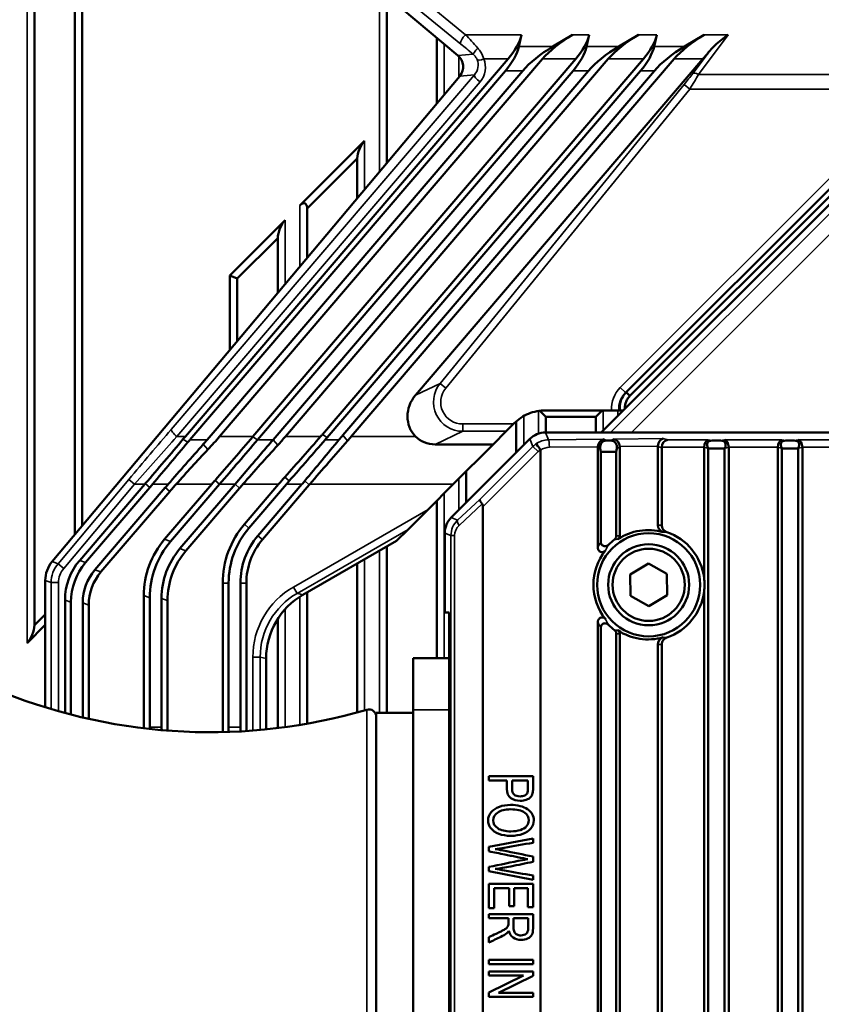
# Model space of a CAD drawing. Header units: millimetres. Extents: x 0 to 4638, y -120 to 1188.
# Tile 126 of 256: x 401 to 455, y 923 to 990. Entities that reach past the tile are written whole.
import ezdxf

# ---------------------------------------------------------------- set-up
doc = ezdxf.new("R2010")
doc.units = ezdxf.units.MM
doc.header["$LTSCALE"] = 2
for name, color, linetype, lineweight in [('Bemaßung (ISO)', 7, 'Continuous', 25), ('Sichtbar (ISO)', 7, 'Continuous', 50), ('Sichtbar schmal (ISO)', 7, 'Continuous', 35)]:
    doc.layers.add(name, color=color, linetype=linetype, lineweight=lineweight)
doc.styles.add('Notiztext (DIN)', font='isocpeur.ttf')
doc.dimstyles.new('Standard (DIN)', dxfattribs={"dimscale": 2, "dimtxt": 3.5, "dimasz": 2.5, "dimexe": 2, "dimexo": 0.5, "dimgap": 0.5, "dimtad": 1, "dimrnd": 1e-08, "dimtxsty": 'Notiztext (DIN)', "dimcen": 0.09, "dimdle": 10, "dimclrd": 256, "dimclre": 256, "dimclrt": 256, "dimadec": 0, "dimazin": 0, "dimtfac": 1, "dimtmove": 0, "dimatfit": 3, "dimfxl": 1, "dimtolj": 1, "dimtzin": 0, "dimlwd": -1, "dimlwe": -1, "dimarcsym": 0})

# ---------------------------------------------------------------- blocks, each defined once
blk = doc.blocks.new('*D37')
at = {"layer": 'Bemaßung (ISO)', "transparency": 16777216}
for p, q in [((260.895, 939.952), (260.895, 1084.205)), ((694.895, 939.352), (694.895, 1084.205)), ((265.895, 1080.205), (689.895, 1080.205))]:
    blk.add_line(p, q, dxfattribs=at)
for points in [[(265.895, 1081.038), (265.895, 1079.372), (260.895, 1080.205)], [(689.895, 1081.038), (689.895, 1079.372), (694.895, 1080.205)]]:
    blk.add_solid(points, dxfattribs=at)
at = {"layer": 'Defpoints', "color": 0, "transparency": 16777216}
for p in [(694.895, 1080.205), (260.895, 938.952), (694.895, 938.352)]:
    blk.add_point(p, dxfattribs=at)
at = {"layer": 'Bemaßung (ISO)', "transparency": 16777216, "insert": (470.545, 1088.205), "char_height": 7, "attachment_point": 1, "style": 'Notiztext (DIN)'}
blk.add_mtext('\\A1;434', dxfattribs=at)

msp = doc.modelspace()

# ---------------------------------------------------------------- linework, layer by layer
at = {"layer": 'Sichtbar (ISO)'}
for p, q in [((421.2437, 995.1309), (430.4367, 987.4171)), ((401.6822, 948.7033), (401.6822, 991.9519)), ((404.4347, 954.8743), (404.4347, 991.9519)), ((404.9347, 955.4702), (404.9347, 991.9519)), ((425.6072, 991.4695), (425.6072, 980.1067)), ((434.5829, 988.0183), (434.7672, 988.8225)), ((436.8905, 988.0183), (438.2314, 988.8225)), ((439.1751, 988.0183), (439.3594, 988.8225)), ((442.7015, 988.8225), (441.3606, 988.0183)), ((443.7672, 988.0183), (443.9515, 988.8225)), ((445.8308, 988.0183), (447.1716, 988.8225)), ((429.0072, 984.1587), (429.0072, 988.6166)), ((411.9305, 961.5277), (433.8511, 987.1739)), ((414.2614, 961.5277), (436.182, 987.1739)), ((416.5226, 961.5277), (438.4432, 987.1739)), ((418.7316, 961.5277), (440.6521, 987.1739)), ((421.2368, 961.6705), (443.0353, 987.1739)), ((445.1223, 987.1739), (423.2017, 961.5277)), ((447.0806, 987.1739), (427.5627, 964.3387)), ((430.5599, 986.0091), (402.8851, 953.0276)), ((412.2395, 961.3007), (433.6667, 986.3698)), ((413.4139, 961.3007), (434.8411, 986.3698)), ((416.8316, 961.3007), (438.2589, 986.3698)), ((417.884, 961.3007), (439.3113, 986.3698)), ((421.5653, 961.4663), (442.851, 986.3698)), ((422.6177, 961.609), (443.7814, 986.3698)), ((441.8686, 964.5276), (459.5505, 982.2095)), ((459.8, 981.9599), (442.1182, 964.278)), ((419.7072, 977.2147), (424.1072, 981.6147)), ((460.0006, 981.6306), (440.1719, 961.8019)), ((420.2072, 977.0075), (423.6072, 980.4075)), ((423.6072, 977.7232), (423.6072, 980.4075)), ((420.2072, 977.0075), (420.2072, 973.6713)), ((414.9546, 972.4621), (418.7072, 976.2147)), ((415.4546, 972.255), (418.2072, 975.0075)), ((418.2072, 971.2878), (418.2072, 975.0075)), ((414.9546, 972.4621), (414.9546, 967.4115)), ((414.9546, 972.4621), (415.4546, 972.255)), ((415.4546, 972.255), (415.4546, 968.0074)), ((429.0072, 964.7875), (429.0072, 964.7919)), ((441.8686, 964.5276), (442.1182, 964.278)), ((435.9983, 963.2771), (436.4053, 962.8701)), ((440.8756, 963.3019), (436.3817, 963.3019)), ((439.8091, 962.8701), (440.2409, 963.3019)), ((440.8757, 963.3019), (441.3656, 963.3019)), ((441.3656, 963.3019), (441.4377, 963.3019)), ((429.0072, 962.9423), (429.0072, 962.9425)), ((434.4072, 960.4464), (434.4072, 962.5586)), ((439.8091, 962.8701), (436.4053, 962.8701)), ((436.4072, 962.8701), (436.4072, 961.8019)), ((439.8072, 961.8019), (439.8072, 962.8701)), ((433.717, 961.8775), (434.2151, 962.3756)), ((434.2644, 962.4249), (434.2151, 962.3756)), ((429.9823, 956.0215), (435.3251, 961.3642)), ((433.717, 961.8775), (432.8272, 960.9876)), ((436.3817, 961.8019), (519.4077, 961.8019)), ((436.4072, 961.2838), (436.4072, 961.2837)), ((440.5226, 961.2505), (440.82, 961.2505)), ((447.7093, 961.2505), (448.2801, 961.2505)), ((452.7093, 961.2505), (453.2801, 961.2505)), ((428.8977, 960.9876), (432.8272, 960.9876)), ((430.1243, 958.2848), (432.8272, 960.9876)), ((436.0557, 907.8669), (436.0557, 960.5922)), ((439.9382, 960.7981), (439.9382, 953.9765)), ((440.1457, 960.4887), (440.1094, 960.7131)), ((441.2332, 960.7131), (441.197, 960.4887)), ((441.4369, 960.8142), (441.4369, 954.7924)), ((444.0185, 960.8456), (444.0185, 955.4989)), ((444.2805, 955.5084), (444.2805, 960.7601)), ((447.156, 960.7707), (447.156, 951.9223)), ((447.4447, 960.707), (447.4332, 960.7287)), ((448.5447, 960.707), (447.4447, 960.707)), ((447.4447, 960.707), (447.4447, 916.5425)), ((448.5562, 960.7287), (448.5447, 960.707)), ((448.5447, 916.1361), (448.5447, 960.707)), ((448.8334, 915.5816), (448.8334, 960.7707)), ((452.156, 960.7707), (452.156, 912.8912)), ((452.4447, 960.707), (452.4332, 960.7287)), ((453.5447, 960.707), (452.4447, 960.707)), ((452.4447, 960.707), (452.4447, 913.0415)), ((453.5562, 960.7287), (453.5447, 960.707)), ((453.5447, 912.6351), (453.5447, 960.707)), ((453.8334, 912.0806), (453.8334, 960.7707)), ((441.197, 960.4887), (440.1457, 960.4887)), ((440.1457, 954.365), (440.1457, 960.4887)), ((441.197, 954.7676), (441.197, 960.4887)), ((431.0072, 959.1677), (431.0072, 957.0464)), ((404.7567, 953.1122), (409.1779, 958.2848)), ((405.1609, 952.963), (409.5172, 958.0597)), ((405.7947, 952.4733), (410.5696, 958.0597)), ((410.5257, 954.545), (413.7222, 958.2848)), ((410.9299, 954.3959), (414.2539, 958.2848)), ((411.5637, 953.9061), (415.3063, 958.2848)), ((415.6135, 958.0222), (411.9679, 953.757)), ((418.2665, 958.2848), (415.9421, 955.5653)), ((416.2493, 955.3027), (418.7981, 958.2848)), ((416.8574, 954.7829), (419.8506, 958.2848)), ((420.3501, 958.2473), (417.1646, 954.5203)), ((430.1243, 958.2848), (428.4171, 956.5776)), ((406.1989, 952.3241), (410.8768, 957.7971)), ((427.0542, 955.2147), (428.4171, 956.5776)), ((429.0072, 946.4579), (429.0072, 957.1677)), ((432.1428, 905.2013), (432.1428, 956.7545)), ((427.0542, 955.2147), (426.2798, 954.4403)), ((429.5447, 954.9649), (429.5447, 949.5633)), ((426.2798, 954.4403), (419.9193, 950.7725)), ((425.6072, 954.0524), (425.6072, 942.7567)), ((423.6072, 942.7831), (423.6072, 952.8991)), ((443.3729, 952.8951), (442.1339, 952.1546)), ((444.6337, 952.1923), (443.3729, 952.8951)), ((442.1339, 952.1546), (442.1557, 950.7114)), ((444.6554, 950.7491), (444.6337, 952.1923)), ((402.4175, 951.7428), (402.4175, 943.1319)), ((414.4669, 941.446), (414.4669, 951.5691)), ((414.8711, 941.7868), (414.8711, 951.5691)), ((415.6711, 941.7868), (415.6711, 951.5691)), ((416.0752, 941.5168), (416.0752, 951.5691)), ((409.1133, 941.7047), (409.1133, 950.7188)), ((409.5175, 941.7868), (409.5175, 950.5696)), ((410.3175, 941.7868), (410.3175, 950.53)), ((420.2072, 950.9385), (420.2072, 942.0168)), ((442.1557, 950.7114), (443.4164, 950.0087)), ((443.4164, 950.0087), (444.6554, 950.7491)), ((447.156, 950.9815), (447.156, 916.3922)), ((403.7598, 942.7427), (403.7598, 950.4113)), ((404.1639, 942.6359), (404.1639, 950.2621)), ((404.9639, 950.2225), (404.9639, 942.4387)), ((405.368, 950.0734), (405.368, 942.346)), ((410.7216, 941.5468), (410.7216, 950.3808)), ((402.4175, 949.4387), (401.6822, 948.7033)), ((429.5447, 949.5633), (429.8499, 949.5633)), ((429.8499, 912.3402), (429.8499, 949.5633)), ((402.4175, 948.7315), (401.1822, 947.4962)), ((418.2072, 941.7171), (418.2072, 949.1388)), ((439.9382, 948.9272), (439.9382, 921.1543)), ((440.1457, 921.8384), (440.1457, 948.5388)), ((441.197, 921.516), (441.197, 948.1362)), ((441.4369, 948.1113), (441.4369, 920.3889)), ((444.0185, 947.4048), (444.0185, 915.4982)), ((444.2805, 914.9949), (444.2805, 947.3954)), ((417.4175, 941.6287), (417.4175, 946.4428)), ((427.3957, 946.4581), (429.8499, 946.4581)), ((427.3957, 942.9567), (427.3957, 946.4579)), ((427.3957, 946.4579), (429.8499, 946.4579)), ((424.8957, 942.7567), (424.8957, 919.6779)), ((424.8957, 942.7567), (427.3957, 942.7567)), ((427.3957, 942.9567), (427.3957, 918.9471)), ((432.5428, 938.4518), (435.5428, 938.4518)), ((432.5428, 938.1613), (432.5428, 938.4518)), ((433.7622, 938.1613), (432.5428, 938.1613)), ((435.189, 938.1613), (434.116, 938.1613)), ((432.5428, 933.6426), (435.5428, 934.2243)), ((435.5428, 934.2243), (435.5428, 933.927)), ((432.5428, 933.3464), (432.5428, 933.6426)), ((435.5428, 932.9845), (435.5428, 932.6345)), ((432.5428, 932.0062), (432.5428, 932.2861)), ((435.5428, 931.4048), (432.5428, 932.0062)), ((432.5428, 931.1283), (435.5428, 931.1283)), ((432.5428, 929.4919), (432.5428, 931.1283)), ((435.5428, 931.6965), (435.5428, 931.4048)), ((435.5428, 931.1283), (435.5428, 929.5429)), ((433.918, 930.8382), (432.8966, 930.8382)), ((432.8966, 930.8382), (432.8966, 929.4919)), ((433.918, 929.6248), (433.918, 930.8382)), ((435.189, 930.8382), (434.2695, 930.8382)), ((434.2695, 930.8382), (434.2695, 929.6248)), ((435.189, 929.5429), (435.189, 930.8382)), ((432.8966, 929.4919), (432.5428, 929.4919)), ((434.2695, 929.6248), (433.918, 929.6248)), ((435.5428, 929.5429), (435.189, 929.5429)), ((432.5428, 929.0869), (435.5428, 929.0869)), ((432.5428, 928.7963), (432.5428, 929.0869)), ((433.8751, 928.7963), (432.5428, 928.7963)), ((435.2112, 928.7963), (434.2189, 928.7963)), ((432.5428, 927.1543), (432.5428, 927.5189)), ((432.5428, 925.9785), (435.5428, 925.9785)), ((432.5428, 925.6879), (432.5428, 925.9785)), ((435.5428, 925.9785), (435.5428, 925.6879)), ((435.5428, 925.6879), (432.5428, 925.6879)), ((432.5428, 925.1797), (435.5428, 925.1797)), ((432.5428, 924.9014), (432.5428, 925.1797)), ((435.5428, 925.1797), (435.5428, 924.8818)), ((432.5428, 923.7497), (434.9004, 924.9014)), ((434.9004, 924.9014), (432.5428, 924.9014)), ((435.5428, 924.8818), (433.1874, 923.7301)), ((432.5428, 923.4518), (432.5428, 923.7497)), ((435.5428, 923.4518), (432.5428, 923.4518)), ((433.1874, 923.7301), (435.5428, 923.7301)), ((435.5428, 923.7301), (435.5428, 923.4518))]:
    msp.add_line(p, q, dxfattribs=at)
for radius in [3.5019, 2.75, 2.45]:
    msp.add_circle((443.3947, 951.4519), radius, dxfattribs=at)
for centre, radius, start, end in [((436.3324, 940.313), 27.256, 138.748254, 139.478399), ((420.6175, 951.5691), 6.1506, 139.478586, 180), ((420.6175, 951.5691), 5.7464, 139.478586, 180), ((420.6175, 951.5691), 4.9464, 139.478586, 180), ((443.3947, 951.4519), 3.8519, 126.995598, 135.273832), ((443.3947, 951.4519), 3.7906, 7.128183, 71.063812), ((420.6175, 951.5691), 4.5423, 139.478586, 180), ((443.3947, 951.4519), 3.7906, 288.936188, 352.871817), ((443.3947, 951.4519), 3.8519, 224.726168, 233.004402), ((413.6092, 979.2187), 37.7824, 248.205341, 286.365269), ((424.3957, 942.4873), 0.5, 0, 106.365269)]:
    msp.add_arc(centre, radius, start, end, dxfattribs=at)
for centre, major_axis, ratio, start_param, end_param in [((432.9681, 987.8225), (1.6512, 1.8644), 0.4384313, 4.7525009, 5.6063618), ((438.6035, 987.8225), (-2.8582, -1.7925), 0.3103495, 4.6483109, 5.5021718), ((437.5602, 987.8225), (-1.6512, -1.8644), 0.4384313, 1.6109082, 2.4647691), ((443.0737, 987.8225), (-2.8582, -1.7925), 0.3103495, 4.6483109, 5.5021718), ((442.1523, 987.8225), (-1.6512, -1.8644), 0.4384313, 1.6109082, 2.4647691), ((447.5438, 987.8225), (-2.8582, -1.7925), 0.3103495, 4.6483109, 5.5021718), ((432.7838, 987.0183), (1.6512, 1.8644), 0.4384313, 4.7525009, 5.6063618), ((437.2627, 987.0183), (-2.8582, -1.7925), 0.3103495, 4.6483109, 5.5021718), ((437.3759, 987.0183), (1.6512, 1.8644), 0.4384313, 4.7525009, 5.6063618), ((441.7328, 987.0183), (-2.8582, -1.7925), 0.3103495, 4.6483109, 5.5021718), ((441.968, 987.0183), (1.6512, 1.8644), 0.4384313, 4.7525009, 5.6063618), ((446.2029, 987.0183), (-2.8582, -1.7925), 0.3103495, 4.6483109, 5.5021718), ((429.7926, 986.6513), (-0.9974, -0.0873), 0.9987828, 2.3568035, 3.9263818), ((447.3962, 987.8225), (-1.642, -1.9969), 0.0675767, 1.2960448, 1.5905516), ((424.1072, 980.9075), (-0.3536, -0.8536), 0.4142136, 3.9269908, 5.4977871), ((419.7072, 976.5075), (0.3536, 0.8536), 0.4142136, 5.4977871, 7.0685835), ((418.7072, 975.5075), (-0.3536, -0.8536), 0.4142136, 3.9269908, 5.4977871), ((429.0574, 963.0558), (1.3694, 1.6401), 0.9218886, 1.5582512, 3.0573842), ((416.3453, 958.2848), (8.2559, 9.3219), 0.4384313, 1.6109082, 1.6308158), ((416.3453, 958.2848), (7.678, 8.6694), 0.4384313, 1.6109082, 1.6297257), ((402.1538, 958.2848), (13.2906, 8.3353), 0.3103495, 5.4676657, 5.5021718), ((402.1538, 958.2848), (14.2909, 8.9627), 0.3103495, 5.4092119, 5.5021718), ((420.9374, 958.2848), (-8.2559, -9.3219), 0.4384313, 4.7525009, 4.7549089), ((406.6239, 958.2848), (14.2909, 8.9627), 0.3103495, 5.4397251, 5.5021718), ((439.6749, 948.5699), (21.9338, 0.0374), 0.9458128, 2.4601297, 2.4790928), ((411.094, 958.2848), (14.2909, 8.9627), 0.3103495, 5.4710104, 5.5021718), ((436.3864, 960.2961), (0.5766, -1.392), 0.9955462, 2.7504693, 3.532716), ((440.3482, 960.839), (-0.1126, -0.4922), 0.8015017, 3.4196505, 4.9038325), ((440.6184, 960.7049), (-0.3476, 0.4648), 0.8223499, 5.7318833, 7.2875446), ((440.7242, 960.7049), (0.3476, 0.4648), 0.8223499, 5.278826, 6.8344874), ((441.0088, 960.8461), (0.1176, -0.4898), 0.8412015, 1.3793529, 2.8635348), ((444.389, 960.8824), (-0.0764, -0.4973), 0.7297253, 3.3490807, 4.8332627), ((444.6641, 960.7925), (-0.079, -0.4964), 0.7570957, 3.3487522, 4.8322821), ((447.4447, 960.7925), (-0.0376, -0.4995), 0.5740688, 3.272081, 4.7556109), ((448.0231, 960.7049), (-0.6113, 0.4179), 0.5740688, 5.5846423, 7.1118469), ((447.9662, 960.7049), (0.6113, 0.4179), 0.5740688, 5.4545237, 6.9817283), ((448.5447, 960.7925), (-0.0376, 0.4995), 0.5740688, 4.6691671, 6.1526969), ((452.4447, 960.7925), (-0.0376, -0.4995), 0.5740688, 3.272081, 4.7556109), ((453.0231, 960.7049), (-0.6113, 0.4179), 0.5740688, 5.5846423, 7.1118469), ((452.9662, 960.7049), (0.6113, 0.4179), 0.5740688, 5.4545237, 6.9817283), ((453.5447, 960.7925), (-0.0376, 0.4995), 0.5740688, 4.6691671, 6.1526969), ((440.4351, 960.7958), (-0.107, 0.4906), 0.989258, 1.2822387, 1.3537181), ((440.918, 960.801), (-0.4923, -0.1712), 0.9585958, 2.819831, 2.8913104), ((444.5196, 960.8397), (-0.3362, 0.3761), 0.9881618, 0.7713939, 0.8354488), ((444.7981, 960.7488), (-0.4938, 0.1612), 0.9624951, 0.2397863, 0.3044932), ((447.7334, 960.7488), (-0.5725, 0.0867), 0.8635503, 0.0864438, 0.1301186), ((448.256, 960.7488), (0.5725, 0.0867), 0.8635503, 6.1530667, 6.1967415), ((452.7334, 960.7488), (-0.5725, 0.0867), 0.8635503, 0.0864438, 0.1301186), ((453.256, 960.7488), (0.5725, 0.0867), 0.8635503, 6.1530667, 6.1967415), ((421.3173, 958.2848), (10.9088, 9.1221), 0.3755956, 1.9668213, 1.9929548), ((425.8616, 958.2848), (10.9088, 9.1221), 0.3755956, 1.9446083, 1.9929548), ((416.773, 958.2848), (10.9088, 9.1221), 0.3755956, 1.9892062, 1.9929548), ((388.1895, 976.289), (18.2293, 21.3277), 0.9999999, 4.712389, 4.7228951), ((431.3305, 940.3146), (17.745, 20.761), 1, 1.5599042, 1.5707963), ((425.8616, 958.2848), (10.1452, 8.4835), 0.3755956, 1.9688598, 1.9929548), ((412.7871, 958.2848), (10.1452, 8.4835), 0.3755956, 5.1345474, 5.1588622), ((432.2767, 956.8885), (-0.347, 0.3601), 0.2028365, 0.0910217, 1.2198855), ((431.2767, 955.8885), (0.7824, 1.0855), 0.3419987, 5.8401467, 6.1948128), ((431.0504, 954.9601), (1.392, -0.5766), 0.9955462, 2.7504693, 3.532716), ((443.3548, 951.4519), (-3.7122, 0), 0.9999423, 4.4325922, 5.2984982), ((444.5198, 955.5002), (0.4593, 0.2013), 0.9966953, 2.729717, 4.0178782), ((416.9653, 949.9942), (7.4905, -2.765), 0.8516415, 2.8370069, 3.4461784), ((417.3695, 949.845), (7.4905, -2.765), 0.8516415, 2.8370069, 3.4461784), ((417.2457, 949.8907), (6.6093, -2.4397), 0.8516415, 2.8370069, 3.4461784), ((417.6498, 949.7415), (6.6093, -2.4397), 0.8516415, 2.8370069, 3.4461784), ((443.3548, 951.4519), (-3.7122, 0), 0.9999423, 5.6062745, 6.9600962), ((404.4187, 951.7419), (-1.8807, 0.6845), 0.9993102, 5.9343412, 6.6320294), ((409.3023, 949.8998), (-5.2874, 1.9518), 0.8516415, 5.9785996, 6.587771), ((409.7065, 949.7506), (-5.2874, 1.9518), 0.8516415, 5.9785996, 6.587771), ((409.5827, 949.7963), (4.4062, -1.6265), 0.8516415, 2.8370069, 3.4461784), ((409.9869, 949.6471), (4.4062, -1.6265), 0.8516415, 2.8370069, 3.4461784), ((443.8942, 951.4519), (3.2963, 0), 0.9884519, 6.1383155, 6.4280551), ((422.4205, 946.4413), (-4.8663, 1.1623), 0.9993561, 5.4702443, 6.5175021), ((401.1822, 948.2033), (-0.3536, -0.8536), 0.4142136, 0.7853982, 2.3561945), ((443.3548, 951.4519), (-3.7122, 0), 0.9999423, 0.9846871, 1.8505931), ((444.5197, 947.4036), (0.4598, -0.2002), 0.9967106, 2.2627284, 3.5509164), ((408.3628, 941.7868), (0, 2), 0.5773503, 4.6483176, 4.712389), ((411.4722, 941.7868), (0, 2), 0.5773503, 1.5707963, 1.6746861), ((413.7164, 941.7868), (0, 2), 0.5773503, 4.5466425, 4.712389), ((416.8258, 941.7868), (0, 2), 0.5773503, 1.5707963, 1.7180997)]:
    msp.add_ellipse(centre, major_axis=major_axis, ratio=ratio, start_param=start_param, end_param=end_param, dxfattribs=at)
for points, knots in [([(448.8027, 988.8225), (448.5112, 988.62), (448.1632, 988.3539), (447.7835, 987.996), (447.6665, 987.8774), (447.5635, 987.751)], [0, 0, 0, 0, 0.11212053, 0.11212053, 0.15726924, 0.15726924, 0.15726924, 0.15726924]), ([(441.4381, 963.3019), (441.421, 963.4573), (441.428, 963.6099), (441.458, 963.759), (441.513, 964.0323), (441.6407, 964.2981), (441.8686, 964.5276)], [0.0000024, 0.0000024, 0.0000024, 0.0000024, 0.3529925, 0.3529925, 0.3529925, 1, 1, 1, 1]), ([(442.1182, 964.278), (442.0547, 964.2147), (441.9986, 964.1441), (441.9041, 963.9923), (441.8655, 963.9113), (441.8078, 963.7427), (441.7889, 963.6557), (441.7756, 963.5136), (441.7743, 963.4601), (441.7768, 963.4068)], [-0.107177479, -0.107177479, -0.107177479, -0.107177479, -0.080203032, -0.080203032, -0.053375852, -0.053375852, -0.026557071, -0.026557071, -0.01054882, -0.01054882, -0.01054882, -0.01054882]), ([(436.3817, 963.3019), (435.9902, 963.3019), (435.5979, 963.224), (435.2358, 963.074), (434.8725, 962.9235), (434.5402, 962.7007), (434.2644, 962.4249)], [0, 0, 0, 0, 0.49919362, 0.49919362, 0.49919362, 0.99999819, 0.99999819, 0.99999819, 0.99999819]), ([(441.6719, 963.3019), (441.6477, 963.3019), (441.6236, 963.3019), (441.5995, 963.3019), (441.5457, 963.3019), (441.4919, 963.3019), (441.4381, 963.3019)], [0.32888288, 0.32888288, 0.32888288, 0.32888288, 0.53655581, 0.53655581, 0.53655581, 1, 1, 1, 1]), ([(411.7704, 961.3387), (411.3549, 960.8439), (410.9308, 960.342), (410.0755, 959.3344), (409.6433, 958.8276), (409.21, 958.3223)], [0, 0, 0, 0, 0.19961237, 0.19961237, 0.39921537, 0.39921537, 0.39921537, 0.39921537]), ([(413.9481, 958.5461), (414.3818, 959.042), (414.8135, 959.5393), (415.6668, 960.5277), (416.0894, 961.0198), (416.5031, 961.5049)], [0, 0, 0, 0, 0.19768182, 0.19768182, 0.3953394, 0.3953394, 0.3953394, 0.3953394]), ([(416.8316, 961.3007), (416.4116, 960.8093), (415.9836, 960.3088), (415.1223, 959.301), (414.6879, 958.7926), (414.2539, 958.2848)], [-0.40089603, -0.40089603, -0.40089603, -0.40089603, -0.20042658, -0.20042658, 0, 0, 0, 0]), ([(417.884, 961.3007), (417.6257, 960.9984), (417.3645, 960.6927), (417.1016, 960.3851), (416.8387, 960.0775), (416.5738, 959.7675), (416.3081, 959.4567), (415.9753, 959.0674), (415.6405, 958.6759), (415.3063, 958.2848)], [0, 0, 0, 0, 0.3074451, 0.3074451, 0.3074451, 0.6148661, 0.6148661, 0.6148661, 1, 1, 1, 1]), ([(418.6884, 958.768), (419.1006, 959.2304), (419.5102, 959.6939), (420.3199, 960.6156), (420.7208, 961.0747), (421.1138, 961.5277)], [-0.37169656, -0.37169656, -0.37169656, -0.37169656, -0.18584276, -0.18584276, -0.00000102, -0.00000102, -0.00000102, -0.00000102]), ([(421.4225, 961.3007), (421.0264, 960.845), (420.6234, 960.3817), (419.8115, 959.449), (419.402, 958.9788), (418.9917, 958.5088)], [0.00000103, 0.00000103, 0.00000103, 0.00000103, 0.18708918, 0.18708918, 0.37420653, 0.37420653, 0.37420653, 0.37420653]), ([(422.3593, 961.3007), (421.984, 960.8442), (421.6003, 960.3808), (420.8257, 959.4492), (420.4339, 958.9798), (420.0417, 958.5109)], [-0.36684719, -0.36684719, -0.36684719, -0.36684719, -0.18341942, -0.18341942, 0, 0, 0, 0]), ([(422.9439, 961.2314), (422.5199, 960.7524), (422.0936, 960.2647), (421.2384, 959.28), (420.8095, 958.7828), (420.3823, 958.2848)], [-0.39371997, -0.39371997, -0.39371997, -0.39371997, -0.19683946, -0.19683946, -0.000001, -0.000001, -0.000001, -0.000001]), ([(427.5657, 961.5277), (427.7242, 961.3693), (427.9239, 961.2317), (428.3846, 961.0369), (428.6493, 960.9876), (428.8977, 960.9876)], [-0.14309911, -0.14309911, -0.14309911, -0.14309911, -0.07453836, -0.07453836, 0, 0, 0, 0]), ([(412.0988, 961.1346), (411.7078, 960.6695), (411.3103, 960.1965), (410.5114, 959.2447), (410.109, 958.7646), (409.7075, 958.2848)], [0, 0, 0, 0, 0.18774304, 0.18774304, 0.37540876, 0.37540876, 0.37540876, 0.37540876]), ([(413.1478, 960.9954), (412.755, 960.5532), (412.359, 960.1039), (411.5632, 959.1983), (411.1632, 958.7415), (410.7641, 958.2848)], [-0.36388942, -0.36388942, -0.36388942, -0.36388942, -0.18197582, -0.18197582, -0.00000107, -0.00000107, -0.00000107, -0.00000107]), ([(413.4586, 960.6356), (413.0974, 960.2529), (412.7377, 959.864), (412.0191, 959.0786), (411.6607, 958.6824), (411.3039, 958.2848)], [-0.32056855, -0.32056855, -0.32056855, -0.32056855, -0.16026661, -0.16026661, -0.00000236, -0.00000236, -0.00000236, -0.00000236]), ([(415.8408, 958.2848), (416.2332, 958.7322), (416.6273, 959.1784), (417.4155, 960.0627), (417.8094, 960.5005), (418.2034, 960.931)], [0.000001, 0.000001, 0.000001, 0.000001, 0.17853168, 0.17853168, 0.35712026, 0.35712026, 0.35712026, 0.35712026]), ([(435.7411, 961.0234), (435.7487, 961.0196), (435.7696, 961.001), (435.8469, 960.9006), (435.9243, 960.8003), (436.0025, 960.69), (436.0457, 960.6284)], [0, 0, 0, 0, 0.5, 0.5, 0.5, 1, 1, 1, 1]), ([(436.0557, 960.5922), (436.0557, 960.5992), (436.055, 960.6063), (436.0514, 960.6185), (436.0489, 960.6238), (436.0457, 960.6284)], [0, 0, 0, 0, 0.5536452, 0.5536452, 1, 1, 1, 1]), ([(410.8768, 957.7971), (410.947, 957.8792), (411.0177, 957.961), (411.1601, 958.1235), (411.2317, 958.2044), (411.3039, 958.2848)], [-0.064822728, -0.064822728, -0.064822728, -0.064822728, -0.032412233, -0.032412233, -0.000001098, -0.000001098, -0.000001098, -0.000001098]), ([(444.2805, 955.5084), (444.2805, 955.4577), (444.2884, 955.4074), (444.3205, 955.3085), (444.3451, 955.2609), (444.4084, 955.1752), (444.4466, 955.1378), (444.5312, 955.0772), (444.5767, 955.0539), (444.6248, 955.0374)], [0, 0, 0, 0, 0.015201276, 0.015201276, 0.031188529, 0.031188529, 0.047142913, 0.047142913, 0.062383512, 0.062383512, 0.062383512, 0.062383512]), ([(441.0768, 954.5283), (441.0951, 954.5421), (441.1118, 954.5579), (441.1417, 954.5935), (441.1547, 954.6132), (441.1758, 954.6551), (441.1838, 954.6772), (441.1944, 954.7222), (441.197, 954.7448), (441.197, 954.7676)], [-0.027787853, -0.027787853, -0.027787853, -0.027787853, -0.020905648, -0.020905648, -0.013852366, -0.013852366, -0.006826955, -0.006826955, 0, 0, 0, 0]), ([(441.4369, 954.7924), (441.4369, 954.7684), (441.4339, 954.7446), (441.422, 954.6973), (441.4129, 954.6741), (441.389, 954.6304), (441.3743, 954.61), (441.3406, 954.5737), (441.3218, 954.5579), (441.3015, 954.5443)], [-0.029552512, -0.029552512, -0.029552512, -0.029552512, -0.0223553, -0.0223553, -0.014903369, -0.014903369, -0.007370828, -0.007370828, 0, 0, 0, 0]), ([(440.4611, 953.777), (440.4457, 953.7579), (440.4283, 953.7407), (440.3872, 953.7087), (440.3632, 953.6947), (440.3049, 953.6711), (440.2703, 953.664), (440.1988, 953.6629), (440.1628, 953.6695), (440.0949, 953.6963), (440.0639, 953.7162), (440.0101, 953.7668), (439.9879, 953.7972), (439.9598, 953.8547), (439.9512, 953.88), (439.9406, 953.9292), (439.9382, 953.9528), (439.9382, 953.9765)], [-0.074757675, -0.074757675, -0.074757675, -0.074757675, -0.067386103, -0.067386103, -0.059038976, -0.059038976, -0.048393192, -0.048393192, -0.037382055, -0.037382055, -0.026331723, -0.026331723, -0.015098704, -0.015098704, -0.007101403, -0.007101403, 0, 0, 0, 0]), ([(440.1457, 954.365), (440.1457, 954.3433), (440.1479, 954.3216), (440.1572, 954.2769), (440.1648, 954.254), (440.1904, 954.1999), (440.2113, 954.1706), (440.2637, 954.1206), (440.2947, 954.1008), (440.3629, 954.0738), (440.3992, 954.0671), (440.4729, 954.0674), (440.5096, 954.0745), (440.5666, 954.0964), (440.588, 954.1076), (440.626, 954.1332), (440.6427, 954.1471), (440.658, 954.1625)], [-0.071345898, -0.071345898, -0.071345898, -0.071345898, -0.064836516, -0.064836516, -0.05761752, -0.05761752, -0.046871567, -0.046871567, -0.035872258, -0.035872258, -0.024845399, -0.024845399, -0.013738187, -0.013738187, -0.006508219, -0.006508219, 0, 0, 0, 0]), ([(439.9382, 948.9272), (439.9382, 948.9508), (439.9406, 948.9743), (439.951, 949.0233), (439.9596, 949.0485), (439.9875, 949.1059), (440.0096, 949.1364), (440.0633, 949.1872), (440.0943, 949.2071), (440.1621, 949.2341), (440.1981, 949.2407), (440.2696, 949.2398), (440.3043, 949.2328), (440.3627, 949.2093), (440.3868, 949.1953), (440.4282, 949.1632), (440.4457, 949.1459), (440.4611, 949.1267)], [-0.07470308, -0.07470308, -0.07470308, -0.07470308, -0.067639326, -0.067639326, -0.059687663, -0.059687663, -0.048460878, -0.048460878, -0.037418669, -0.037418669, -0.026411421, -0.026411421, -0.015772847, -0.015772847, -0.007395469, -0.007395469, 0, 0, 0, 0]), ([(440.658, 948.7412), (440.6427, 948.7567), (440.626, 948.7706), (440.588, 948.7961), (440.5666, 948.8074), (440.5096, 948.8293), (440.4729, 948.8364), (440.3992, 948.8366), (440.3629, 948.8299), (440.2947, 948.803), (440.2637, 948.7831), (440.2113, 948.7331), (440.1904, 948.7039), (440.1648, 948.6498), (440.1572, 948.6269), (440.1479, 948.5821), (440.1457, 948.5605), (440.1457, 948.5388)], [-0.071307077, -0.071307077, -0.071307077, -0.071307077, -0.064802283, -0.064802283, -0.057576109, -0.057576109, -0.04647494, -0.04647494, -0.035454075, -0.035454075, -0.024460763, -0.024460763, -0.013720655, -0.013720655, -0.006505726, -0.006505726, 0, 0, 0, 0]), ([(441.197, 948.1362), (441.197, 948.1589), (441.1944, 948.1816), (441.1838, 948.2266), (441.1758, 948.2486), (441.1547, 948.2906), (441.1417, 948.3103), (441.1118, 948.3458), (441.0951, 948.3617), (441.0768, 948.3755)], [-0.027792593, -0.027792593, -0.027792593, -0.027792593, -0.020964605, -0.020964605, -0.013938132, -0.013938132, -0.006883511, -0.006883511, 0, 0, 0, 0]), ([(441.3015, 948.3594), (441.3218, 948.3459), (441.3406, 948.33), (441.3743, 948.2938), (441.389, 948.2734), (441.4129, 948.2296), (441.422, 948.2065), (441.4339, 948.1592), (441.4369, 948.1353), (441.4369, 948.1113)], [-0.029536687, -0.029536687, -0.029536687, -0.029536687, -0.022170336, -0.022170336, -0.014642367, -0.014642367, -0.007193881, -0.007193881, 0, 0, 0, 0]), ([(444.6248, 947.8664), (444.5768, 947.8499), (444.5313, 947.8266), (444.4468, 947.7662), (444.4086, 947.7288), (444.3452, 947.6432), (444.3206, 947.5955), (444.2885, 947.4965), (444.2805, 947.4461), (444.2805, 947.3954)], [0, 0, 0, 0, 0.015230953, 0.015230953, 0.031175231, 0.031175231, 0.04719872, 0.04719872, 0.062434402, 0.062434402, 0.062434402, 0.062434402]), ([(433.7622, 938.1613), (433.7622, 937.9739), (433.7622, 937.7865), (433.7622, 937.2889), (433.85, 937.0739), (434.2043, 936.8373), (434.42, 936.7779), (434.8236, 936.7779), (434.9605, 936.799), (435.2081, 936.889), (435.3048, 936.9473), (435.443, 937.0932), (435.4898, 937.1829), (435.5144, 937.2906)], [0, 0, 0, 0, 0.1386393, 0.1386393, 0.3681827, 0.3681827, 0.5980766, 0.5980766, 0.7324122, 0.7324122, 0.8662061, 0.8662061, 1, 1, 1, 1]), ([(435.1621, 937.3299), (435.1337, 937.2542), (435.0744, 937.1933), (434.8958, 937.0999), (434.7883, 937.0769), (434.4898, 937.0769), (434.355, 937.1165), (434.1644, 937.2738), (434.116, 937.4073), (434.116, 937.7835), (434.116, 937.9724), (434.116, 938.1613)], [0, 0, 0, 0, 0.1643549, 0.1643549, 0.3276038, 0.3276038, 0.5515733, 0.5515733, 0.7748951, 0.7748951, 1, 1, 1, 1]), ([(435.189, 938.1613), (435.189, 937.9743), (435.189, 937.7873), (435.189, 937.469), (435.1797, 937.3787), (435.1621, 937.3299)], [0, 0, 0, 0, 0.5875441, 0.5875441, 1, 1, 1, 1]), ([(435.5144, 937.2906), (435.5335, 937.3675), (435.5428, 937.4791), (435.5428, 937.9002), (435.5428, 938.176), (435.5428, 938.4518)], [0, 0, 0, 0, 0.3450266, 0.3450266, 1, 1, 1, 1]), ([(434.8436, 934.5278), (435.0807, 934.6131), (435.2654, 934.7361), (435.5297, 935.0618), (435.5957, 935.2442), (435.5957, 935.7558), (435.455, 936.0078), (434.8919, 936.3992), (434.5021, 936.4968), (433.7408, 936.4968), (433.4906, 936.4548), (433.255, 936.3712)], [0, 0, 0, 0, 0.1709326, 0.1709326, 0.3414708, 0.3414708, 0.601766, 0.601766, 0.8623042, 0.8623042, 1, 1, 1, 1]), ([(433.255, 936.3712), (433.0186, 936.2876), (432.8331, 936.1639), (432.5596, 935.8394), (432.4913, 935.6548), (432.4913, 935.2576), (432.5537, 935.0805), (432.7999, 934.7511), (432.9817, 934.6243), (433.4622, 934.4448), (433.7346, 934.3999), (434.3386, 934.3999), (434.6071, 934.4428), (434.8436, 934.5278)], [0, 0, 0, 0, 0.1766044, 0.1766044, 0.352852, 0.352852, 0.5156894, 0.5156894, 0.6778086, 0.6778086, 0.8399278, 0.8399278, 1, 1, 1, 1]), ([(433.1467, 934.9104), (432.9365, 935.0518), (432.8313, 935.2313), (432.8313, 935.6643), (432.9349, 935.8422), (433.3517, 936.1266), (433.6364, 936.1978), (434.4491, 936.1978), (434.7715, 936.1238), (434.9649, 935.9757)], [0, 0, 0, 0, 0.2386645, 0.2386645, 0.4736479, 0.4736479, 0.7077478, 0.7077478, 1, 1, 1, 1]), ([(434.9649, 935.9757), (435.1575, 935.8276), (435.2542, 935.6509), (435.2542, 935.3008), (435.2043, 935.1701), (435.0032, 934.9379), (434.8622, 934.8493), (434.4982, 934.7292), (434.2849, 934.6989), (433.6548, 934.6989), (433.3562, 934.7695), (433.1467, 934.9104)], [0, 0, 0, 0, 0.2377095, 0.2377095, 0.4041708, 0.4041708, 0.5706322, 0.5706322, 0.7369403, 0.7369403, 1, 1, 1, 1]), ([(432.9626, 933.5006), (433.1652, 933.5265), (433.3699, 933.5581), (434.2319, 933.7045), (434.8873, 933.8157), (435.5428, 933.927)], [0, 0, 0, 0, 0.2396632, 0.2396632, 1, 1, 1, 1]), ([(432.5428, 933.3464), (432.7227, 933.3098), (432.9027, 933.2733), (433.2626, 933.2005), (433.4426, 933.1641), (433.6226, 933.1277)], [0, 0, 0, 0, 0.05508672, 0.05508672, 0.11017346, 0.11017346, 0.11017346, 0.11017346]), ([(435.5428, 932.9845), (434.8674, 933.1237), (434.1921, 933.2631), (433.4675, 933.412), (433.2826, 933.4445), (432.9626, 933.5006)], [0, 0, 0, 0, 0.9322086, 0.9322086, 1, 1, 1, 1]), ([(433.6226, 933.1277), (433.6875, 933.1146), (433.7523, 933.1014), (433.8821, 933.0751), (433.947, 933.0619), (434.1416, 933.0224), (434.2713, 932.996), (434.8816, 932.8711), (434.9483, 932.8555), (435.1805, 932.8168)], [0.000001, 0.000001, 0.000001, 0.000001, 0.01986019, 0.01986019, 0.03971944, 0.03971944, 0.07943801, 0.07943801, 0.22659009, 0.22659009, 0.22659009, 0.22659009]), ([(435.1805, 932.8168), (435.1368, 932.8101), (435.0195, 932.7864), (434.0664, 932.5939), (433.3046, 932.44), (432.5428, 932.2861)], [0, 0, 0, 0, 0.2006462, 0.2006462, 1, 1, 1, 1]), ([(432.9626, 932.1498), (433.2933, 932.1846), (433.6476, 932.2425), (434.5302, 932.4251), (435.0365, 932.5298), (435.5428, 932.6345)], [0, 0, 0, 0, 0.4263814, 0.4263814, 1, 1, 1, 1]), ([(435.5428, 931.6965), (434.9001, 931.8112), (434.257, 931.9231), (433.3693, 932.0853), (433.1521, 932.1218), (432.9626, 932.1498)], [0, 0, 0, 0, 0.7233496, 0.7233496, 1, 1, 1, 1]), ([(433.8751, 928.7963), (433.8751, 928.6841), (433.8751, 928.5719), (433.8751, 928.3851), (433.8705, 928.3312), (433.8605, 928.2981)], [0, 0, 0, 0, 0.6006006, 0.6006006, 1, 1, 1, 1]), ([(433.9081, 927.9514), (433.9472, 927.7411), (434.0403, 927.5855), (434.3317, 927.3837), (434.5113, 927.3338), (434.8889, 927.3338), (435.0404, 927.3633), (435.3125, 927.4858), (435.408, 927.5664), (435.5159, 927.7703), (435.5428, 927.9189), (435.5428, 928.4384), (435.5428, 928.7626), (435.5428, 929.0869)], [0, 0, 0, 0, 0.1785153, 0.1785153, 0.357352, 0.357352, 0.4961603, 0.4961603, 0.6345304, 0.6345304, 0.7718775, 0.7718775, 1, 1, 1, 1]), ([(434.4553, 927.6912), (434.3724, 927.7299), (434.3127, 927.7866), (434.2373, 927.9363), (434.2189, 928.0401), (434.2189, 928.3804), (434.2189, 928.5883), (434.2189, 928.7963)], [0, 0, 0, 0, 0.2812711, 0.2812711, 0.5608645, 0.5608645, 1, 1, 1, 1]), ([(435.2112, 928.7963), (435.2112, 928.565), (435.2112, 928.3337), (435.2112, 927.9397), (435.1652, 927.8207), (434.9825, 927.6704), (434.8659, 927.6328), (434.6272, 927.6328), (434.5374, 927.6519), (434.4553, 927.6912)], [0, 0, 0, 0, 0.3465432, 0.3465432, 0.590272, 0.590272, 0.8340009, 0.8340009, 1, 1, 1, 1]), ([(433.5231, 927.9868), (433.4635, 927.9542), (433.3944, 927.9165), (433.2313, 927.835), (433.1816, 927.8133), (432.8712, 927.6716), (432.707, 927.5953), (432.5428, 927.5189)], [0, 0, 0, 0, 0.02037065, 0.02037065, 0.040706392, 0.040706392, 0.063708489, 0.063708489, 0.063708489, 0.063708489]), ([(432.5428, 927.1543), (432.8149, 927.2815), (433.0879, 927.407), (433.519, 927.6115), (433.6517, 927.6917), (433.7584, 927.7764)], [0, 0, 0, 0, 0.629679, 0.629679, 1, 1, 1, 1]), ([(433.8605, 928.2981), (433.8497, 928.2649), (433.8329, 928.234), (433.7797, 928.1596), (433.7446, 928.1296), (433.6698, 928.0707), (433.6029, 928.0304), (433.5231, 927.9868)], [0, 0, 0, 0, 0.010490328, 0.010490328, 0.027470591, 0.027470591, 0.066958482, 0.066958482, 0.066958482, 0.066958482])]:
    msp.add_open_spline(points, degree=3, knots=knots, dxfattribs=at)
for points in [[(421.2368, 961.6705), (421.196, 961.6227), (421.155, 961.5751), (421.1138, 961.5277)], [(421.4225, 961.3007), (421.4703, 961.3557), (421.5179, 961.4109), (421.5653, 961.4663)], [(420.3823, 958.2848), (420.3715, 958.2723), (420.3608, 958.2598), (420.3501, 958.2473)], [(433.7584, 927.7764), (433.8075, 927.8163), (433.8574, 927.8746), (433.9081, 927.9514)]]:
    msp.add_open_spline(points, degree=3, dxfattribs=at)
at = {"layer": 'Sichtbar schmal (ISO)'}
for p, q in [((426.1395, 992.7675), (430.9647, 988.8225)), ((430.6435, 988.1897), (425.8183, 992.1347)), ((401.1822, 947.4962), (401.1822, 991.9519)), ((425.1072, 991.889), (425.1072, 979.5109)), ((434.7672, 988.8225), (430.9647, 988.8225)), ((439.3594, 988.8225), (438.2314, 988.8225)), ((443.9515, 988.8225), (442.7015, 988.8225)), ((446.7746, 986.1214), (448.8027, 988.8225)), ((448.8027, 988.8225), (447.1716, 988.8225)), ((429.5072, 984.7546), (429.5072, 988.197)), ((436.8905, 988.0183), (434.5829, 988.0183)), ((441.3606, 988.0183), (439.1751, 988.0183)), ((445.8308, 988.0183), (443.7672, 988.0183)), ((431.4677, 987.5073), (430.4367, 987.4171)), ((430.5072, 987.3519), (430.5072, 985.9463)), ((447.5635, 987.751), (446.3887, 986.1863)), ((432.1976, 987.1739), (433.8511, 987.1739)), ((436.182, 987.1739), (438.4432, 987.1739)), ((440.6521, 987.1739), (443.0353, 987.1739)), ((445.1223, 987.1739), (447.0806, 987.1739)), ((410.974, 962.011), (431.5606, 986.0967)), ((430.5599, 986.0091), (431.5606, 986.0967)), ((433.6667, 986.3698), (434.8411, 986.3698)), ((438.2589, 986.3698), (439.3113, 986.3698)), ((442.851, 986.3698), (443.7814, 986.3698)), ((509.0147, 986.1214), (446.7746, 986.1214)), ((431.9434, 985.6133), (411.3568, 961.5277)), ((445.7994, 985.4363), (429.2288, 965.1296)), ((445.7994, 985.4363), (446.1853, 985.1214)), ((429.6147, 964.8146), (446.1853, 985.1214)), ((446.1853, 985.1214), (509.604, 985.1214)), ((441.4699, 964.8605), (459.1903, 982.5809)), ((459.5425, 982.2287), (441.8221, 964.5083)), ((424.1072, 978.3191), (424.1072, 981.6147)), ((460.1884, 981.1771), (440.8132, 961.8019)), ((442.2254, 961.8019), (460.8946, 980.471)), ((419.7072, 977.2147), (419.7072, 973.0754)), ((418.7072, 971.8836), (418.7072, 976.2147)), ((429.2288, 965.1296), (427.5627, 964.3387)), ((429.2288, 965.1296), (429.6147, 964.8146)), ((429.5072, 964.6656), (429.5072, 964.6656)), ((441.4699, 964.8605), (441.8221, 964.5083)), ((441.8686, 964.5276), (441.8221, 964.5083)), ((435.9072, 963.2639), (435.9072, 961.7246)), ((440.3072, 961.9372), (440.3072, 963.3019)), ((441.3072, 963.3019), (441.3072, 962.9372)), ((429.5072, 963.0568), (429.5072, 963.0569)), ((434.9072, 960.9464), (434.9072, 962.9135)), ((429.5072, 962.3301), (429.5072, 962.3374)), ((430.5072, 962.3987), (430.5072, 962.3986)), ((430.5072, 961.897), (430.5072, 961.896)), ((434.2151, 962.3756), (430.7724, 962.3756)), ((430.7724, 961.8775), (430.7724, 962.3756)), ((411.9305, 961.5277), (411.3568, 961.5277)), ((412.0988, 961.1346), (411.7704, 961.3387)), ((413.4139, 961.3007), (412.2395, 961.3007)), ((416.5226, 961.5277), (414.2614, 961.5277)), ((416.8316, 961.3007), (416.5031, 961.5049)), ((417.884, 961.3007), (416.8316, 961.3007)), ((417.884, 961.3007), (418.2034, 960.931)), ((421.1138, 961.5277), (418.7316, 961.5277)), ((421.5653, 961.4663), (421.2368, 961.6705)), ((422.3593, 961.3007), (421.4225, 961.3007)), ((422.6177, 961.609), (422.9439, 961.2314)), ((427.5657, 961.5277), (423.2017, 961.5277)), ((428.8977, 960.9876), (430.7724, 961.8775)), ((430.7724, 961.8775), (433.717, 961.8775)), ((435.5368, 960.853), (435.3251, 961.3642)), ((436.3817, 961.8019), (436.5909, 961.2967)), ((436.5909, 961.2967), (440.3482, 961.3371)), ((440.3482, 961.3371), (440.5226, 961.2505)), ((440.82, 961.2505), (441.0088, 961.3442)), ((441.0088, 961.3442), (444.389, 961.3805)), ((444.389, 961.3805), (444.6641, 961.2906)), ((444.6641, 961.2906), (447.4447, 961.2906)), ((447.4447, 961.2906), (447.7093, 961.2505)), ((448.2801, 961.2505), (448.5447, 961.2906)), ((448.5447, 961.2906), (452.4447, 961.2906)), ((452.4447, 961.2906), (452.7093, 961.2505)), ((453.2801, 961.2505), (453.5447, 961.2906)), ((453.5447, 961.2906), (502.2447, 961.2906)), ((413.1478, 960.9954), (413.4586, 960.6356)), ((431.9245, 957.2407), (435.5368, 960.853)), ((435.889, 960.5008), (435.5368, 960.853)), ((435.9072, 961.1249), (435.9072, 961.1246)), ((435.9072, 960.8209), (435.9072, 960.8207)), ((439.9394, 960.8339), (436.6519, 960.7986)), ((440.1094, 960.7131), (439.9382, 960.7981)), ((441.4369, 960.8142), (441.2332, 960.7131)), ((444.0195, 960.8778), (441.4356, 960.85)), ((444.2805, 960.7601), (444.0185, 960.8456)), ((447.1566, 960.7925), (444.2816, 960.7925)), ((447.4332, 960.7287), (447.156, 960.7707)), ((448.8334, 960.7707), (448.5562, 960.7287)), ((452.1566, 960.7925), (448.8328, 960.7925)), ((452.4332, 960.7287), (452.156, 960.7707)), ((453.8334, 960.7707), (453.5562, 960.7287)), ((501.9566, 960.7925), (453.8328, 960.7925)), ((435.889, 960.5008), (432.1428, 956.7545)), ((403.2873, 952.8812), (408.0909, 958.606)), ((408.4737, 958.2848), (408.0909, 958.606)), ((414.2539, 958.2848), (413.9481, 958.5461)), ((418.9917, 958.5088), (418.6884, 958.768)), ((430.5072, 958.6677), (430.5072, 956.5464)), ((408.4737, 958.2848), (403.6701, 952.56)), ((408.4737, 958.2848), (409.1779, 958.2848)), ((409.5172, 958.0597), (409.21, 958.3223)), ((409.7075, 958.2848), (410.7641, 958.2848)), ((410.5696, 958.0597), (410.8768, 957.7971)), ((411.3039, 958.2848), (413.7222, 958.2848)), ((414.2539, 958.2848), (415.3063, 958.2848)), ((415.3063, 958.2848), (415.6135, 958.0222)), ((415.8408, 958.2848), (418.2665, 958.2848)), ((418.7981, 958.2848), (419.8506, 958.2848)), ((420.0417, 958.5109), (420.3501, 958.2473)), ((420.3823, 958.2848), (430.1243, 958.2848)), ((429.5072, 946.4579), (429.5072, 957.6677)), ((430.4175, 955.8413), (431.9245, 957.2407)), ((419.2676, 951.3015), (428.4171, 956.5776)), ((432.0889, 956.9461), (430.5197, 955.4891)), ((429.9823, 956.0215), (430.4175, 955.8413)), ((416.2493, 955.3027), (415.9421, 955.5653)), ((427.0542, 955.2147), (419.5173, 950.8685)), ((410.5257, 954.545), (410.9299, 954.3959)), ((417.1646, 954.5203), (416.8574, 954.7829)), ((429.9643, 954.7911), (429.5447, 954.9649)), ((430.2124, 954.7911), (429.9643, 954.7911)), ((429.9643, 905.066), (429.9643, 954.7911)), ((430.2124, 954.7911), (430.2124, 905.3662)), ((411.5637, 953.9061), (411.9679, 953.757)), ((424.1072, 942.924), (424.1072, 953.1874)), ((425.1072, 953.7641), (425.1072, 942.7567)), ((402.8851, 953.0276), (403.2873, 952.8812)), ((403.6701, 952.56), (403.2873, 952.8812)), ((404.7567, 953.1122), (405.1609, 952.963)), ((405.7947, 952.4733), (406.1989, 952.3241)), ((402.8197, 951.5964), (402.4175, 951.7428)), ((402.8197, 943.0096), (402.8197, 951.5964)), ((403.3194, 951.5964), (402.8197, 951.5964)), ((403.3194, 951.5964), (403.3194, 942.8644)), ((414.4669, 951.5691), (414.8711, 951.5691)), ((415.6711, 951.5691), (416.0752, 951.5691)), ((419.5173, 950.8685), (419.2676, 951.3015)), ((409.5175, 950.5696), (409.1133, 950.7188)), ((410.7216, 950.3808), (410.3175, 950.53)), ((419.6646, 950.8333), (419.5173, 950.8685)), ((419.6646, 950.8333), (419.6646, 950.8333)), ((419.9193, 950.7725), (419.6646, 950.8333)), ((419.7072, 950.6431), (419.7072, 941.9316)), ((404.1639, 950.2621), (403.7598, 950.4113)), ((405.368, 950.0734), (404.9639, 950.2225)), ((418.7072, 941.7818), (418.7072, 949.7933)), ((416.5156, 941.5482), (416.5156, 946.5389)), ((417.0153, 946.5389), (416.5156, 946.5389)), ((417.4175, 946.4428), (417.0153, 946.5389)), ((417.0153, 946.5389), (417.0153, 941.5901)), ((424.2548, 919.6221), (424.2548, 942.967)), ((429.8499, 942.9567), (427.3957, 942.9567)), ((409.5175, 941.7868), (410.3175, 941.7868)), ((414.8711, 941.7868), (415.6711, 941.7868))]:
    msp.add_line(p, q, dxfattribs=at)
for centre, major_axis, ratio, start_param, end_param in [((430.9647, 988.5725), (-0.3165, -0.3871), 0.3432383, 4.3149128, 6.2460199), ((431.788, 987.8225), (1.7889, -1.9996), 0.0226408, 1.5955811, 2.0741425), ((431.4668, 987.4397), (1.7892, -1.4995), 0.0224306, 1.5890757, 2.0676372), ((431.7889, 987.8901), (-0.321, -0.3833), 0.028922, 4.6778639, 6.2482641), ((430.8088, 986.7402), (-0.725, -0.7108), 0.9746276, 1.6559576, 2.7612276), ((432.1976, 987.3361), (-0.4618, -0.1916), 0.3018748, 0.0491245, 1.446202), ((430.8088, 986.5781), (1.0671, 1.0753), 0.9830634, 4.7879861, 5.8932561), ((431.9434, 985.7755), (-0.3801, 0.3249), 0.2521753, 0.0360729, 1.7830897), ((445.63, 985.4363), (1.2315, 1.4977), 0.0675767, 4.7678996, 5.2914983), ((446.0159, 985.1214), (1.2296, 1.9986), 0.0615251, 4.7502223, 5.273821), ((446.7746, 985.8714), (-0.3998, 0.3002), 0.4191777, 5.0173019, 6.1870406), ((430.7965, 963.8813), (1.8256, 0.8666), 0.9897029, 2.0219293, 4.2612561), ((430.7965, 963.8813), (1.383, 0.6565), 0.9798152, 2.0219293, 4.2612561), ((442.9155, 963.4669), (1.8954, 0.7851), 0.9748485, 1.9725827, 2.822109), ((442.9155, 963.4669), (1.4451, 0.5986), 0.9589709, 1.9725827, 2.8434156), ((408.5696, 958.606), (8.8191, 10.4974), 0.0267374, 1.2629931, 1.5932553), ((411.3568, 961.6898), (-0.3801, 0.3249), 0.2521753, 0.0360729, 1.7830897), ((408.9524, 958.2848), (8.8194, 9.9972), 0.026932, 1.2642889, 1.594551), ((436.5118, 960.0396), (1.2815, 0.4881), 0.9039704, 1.1807904, 1.8440171), ((436.5909, 960.7986), (-0.0054, 0.5), 0.1218624, 4.7110799, 6.1952619), ((436.5966, 959.7887), (0.5749, -1.3879), 0.9985043, 3.3551243, 3.532716), ((436.5966, 959.7887), (0.3844, -0.928), 0.9955462, 3.3303527, 3.532716), ((436.655, 959.7948), (-0.3812, -0.9303), 0.9893625, 3.5374161, 4.179688), ((431.3117, 954.8519), (-0.7267, -1.1936), 0.950561, 4.4369682, 5.2811438), ((431.2696, 954.7658), (1.0353, -0.2274), 0.9415457, 2.5633184, 3.3455652), ((430.7697, 955.4891), (-0.3402, 0.3664), 0.3896422, 0.0947769, 1.2236408), ((444.3131, 951.4519), (4.2919, 0), 0.945193, 1.578389, 1.639483), ((433.265, 806.0336), (8.4402, 148.5082), 0.1639657, 0.0165329, 0.025695), ((441.7738, 951.4519), (-3.8623, 0), 0.8682238, 4.7997162, 4.8622881), ((450.4481, 881.7816), (-5.9809, 73.246), 0.2335194, 6.2739844, 6.2882879), ((446.7944, 951.4519), (7.4474, 0), 0.8682238, 2.674241, 2.7404735), ((445.4075, 952.3729), (4.773, 3.09), 0.8469886, 2.129584, 2.209401), ((404.8203, 951.5958), (-1.88, 0.6843), 0.9996549, 5.9343412, 6.6320294), ((404.8203, 951.5958), (-1.4105, 0.5134), 0.9993102, 5.9343412, 6.6320294), ((422.019, 946.5373), (-5.353, 1.2786), 0.9993561, 5.4702443, 6.5175021), ((422.019, 946.5373), (-4.867, 1.1625), 0.9992275, 5.4702443, 6.5175021), ((446.7944, 951.4519), (7.4474, 0), 0.8682238, 3.5427118, 3.6089443), ((445.4075, 950.5308), (-4.773, 3.0899), 0.8469899, 0.9321893, 1.0120062), ((433.265, 1096.8702), (8.4402, -148.5082), 0.1639657, 6.2574904, 6.2666525), ((441.7738, 951.4519), (-3.8623, 0), 0.8682238, 1.4208972, 1.4834692), ((450.4481, 1021.1222), (-5.9809, -73.246), 0.2335194, 6.2780827, 6.2923862), ((444.3131, 951.4519), (4.2919, 0), 0.945193, 4.6437023, 4.7047963)]:
    msp.add_ellipse(centre, major_axis=major_axis, ratio=ratio, start_param=start_param, end_param=end_param, dxfattribs=at)
for points, knots in [([(431.4677, 987.5073), (431.518, 987.4652), (431.5647, 987.4175), (431.6053, 987.3663), (431.6493, 987.311), (431.6869, 987.2504), (431.7158, 987.1904), (431.7243, 987.1729), (431.732, 987.1553), (431.7391, 987.1379)], [0, 0, 0, 0, 0.4166599, 0.4166599, 0.4166599, 0.8693787, 0.8693787, 0.8693787, 1, 1, 1, 1]), ([(432.1976, 987.1739), (432.1496, 987.328), (432.0815, 987.4852), (431.9946, 987.6309), (431.9354, 987.7301), (431.8666, 987.8259), (431.7889, 987.9126)], [0, 0, 0, 0, 0.5948328, 0.5948328, 0.5948328, 1, 1, 1, 1])]:
    msp.add_open_spline(points, degree=3, knots=knots, dxfattribs=at)

# ---------------------------------------------------------------- dimensions: what is measured, and where the dimension line sits
at = {"layer": 'Bemaßung (ISO)'}
dim = msp.add_linear_dim(base=(694.8947, 1080.2049), p1=(260.8947, 938.9519), p2=(694.8947, 938.3519), angle=180, dimstyle='Standard (DIN)', override={"dimgap": 0.5, "dimdec": 2, "dimtol": 0, "dimlim": 0, "dimtp": 0, "dimtm": 0, "dimtdec": 2, "dimtofl": 0, "dimatfit": 1}, dxfattribs=at)
dim.commit()
dim.dimension.update_dxf_attribs({"geometry": '*D37', "text_midpoint": (477.8947, 1080.2049), "dimtype": 160})

doc.saveas('drawing.dxf')
